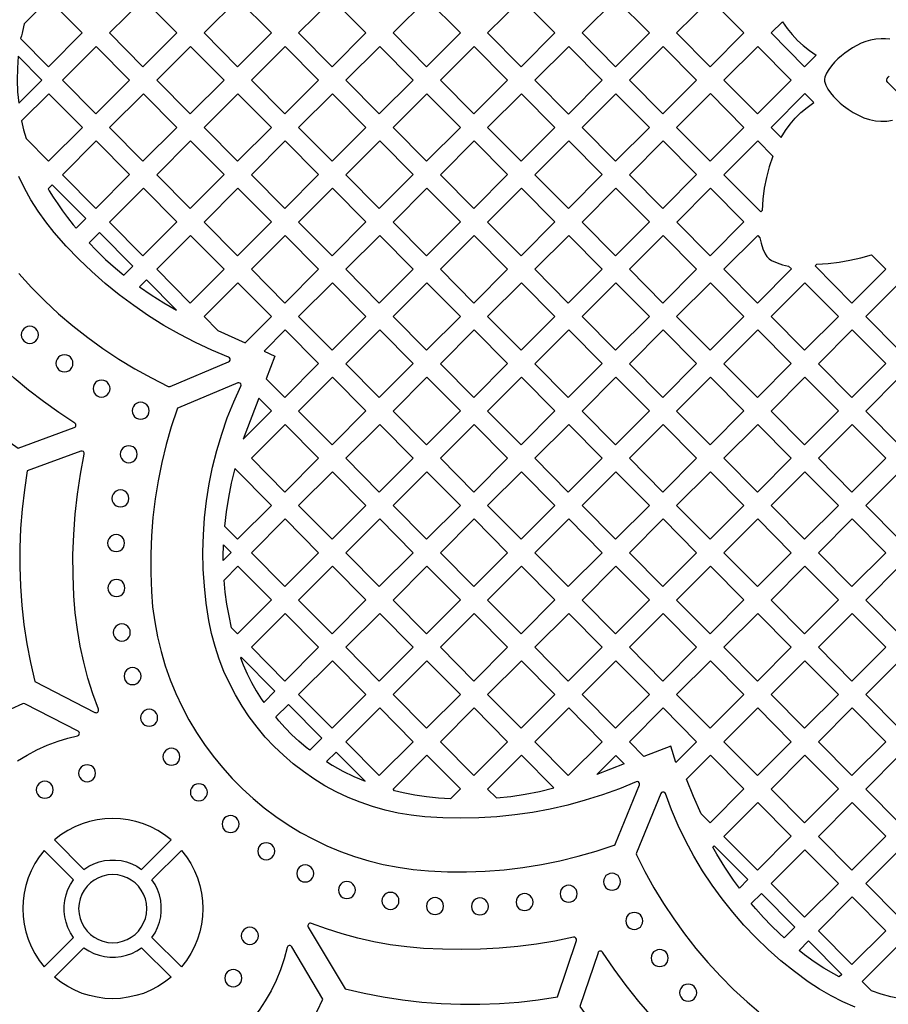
# Model space of a CAD drawing. Header units: millimetres. Extents: x -1176 to 822, y -1617 to -119.
# Tile 68 of 119: x -31 to 141, y -1379 to -1185. Entities that reach past the tile are written whole.
import ezdxf

# ---------------------------------------------------------------- set-up
doc = ezdxf.new("R2010")
doc.units = ezdxf.units.MM
doc.layers.add('pattern', color=5, linetype='Continuous', true_color=0x0000ff)

msp = doc.modelspace()

# ---------------------------------------------------------------- linework, layer by layer
at = {"layer": 'pattern'}
for points in [[(-30.74, -1187.34), (-30.87, -1187.9), (-31.02, -1188.45), (-25.51, -1194.01), (-18.82, -1187.31), (-25.43, -1180.64), (-30.32, -1185.52), (-30.48, -1186.14)], [(-0.11, -1187.31), (-6.73, -1180.64), (-13.42, -1187.33), (-6.81, -1194)], [(5.28, -1187.33), (11.89, -1194), (18.59, -1187.31), (11.97, -1180.64)], [(30.68, -1180.64), (23.98, -1187.33), (30.6, -1194), (37.29, -1187.31)], [(42.69, -1187.33), (49.3, -1194), (55.99, -1187.31), (49.38, -1180.64)], [(68.08, -1180.64), (74.7, -1187.31), (68, -1194.01), (61.39, -1187.33)], [(86.71, -1194), (93.4, -1187.31), (86.79, -1180.64), (80.09, -1187.33)], [(98.79, -1187.33), (105.41, -1194), (112.1, -1187.31), (105.49, -1180.64)], [(126.39, -1191.72), (124.11, -1194), (117.49, -1187.33), (119.72, -1185.1), (120.64, -1186.43), (121.62, -1187.66), (122.68, -1188.79), (123.82, -1189.84), (125.05, -1190.82)], [(-9.46, -1196.66), (-16.08, -1189.99), (-22.77, -1196.68), (-16.16, -1203.35)], [(2.62, -1189.99), (-4.07, -1196.68), (2.54, -1203.35), (9.24, -1196.66)], [(21.25, -1203.35), (27.94, -1196.66), (21.33, -1189.99), (14.63, -1196.68)], [(39.95, -1203.35), (46.64, -1196.66), (40.03, -1189.99), (33.34, -1196.68)], [(52.04, -1196.68), (58.65, -1203.35), (65.35, -1196.66), (58.73, -1189.99)], [(70.74, -1196.68), (77.44, -1189.99), (84.05, -1196.66), (77.36, -1203.36)], [(89.44, -1196.68), (96.06, -1203.35), (102.75, -1196.66), (96.14, -1189.99)], [(108.14, -1196.68), (114.84, -1189.98), (121.45, -1196.66), (114.76, -1203.35)], [(-31.38, -1201.23), (-26.81, -1196.66), (-31.5, -1191.93), (-31.67, -1194.32), (-31.71, -1196.67), (-31.61, -1198.99)], [(-18.81, -1206.01), (-25.43, -1199.34), (-30.83, -1204.74), (-30.44, -1206.47), (-29.96, -1208.22), (-25.51, -1212.7)], [(-6.73, -1199.34), (-13.42, -1206.03), (-6.81, -1212.7), (-0.11, -1206.01)], [(18.59, -1206.01), (11.97, -1199.34), (5.28, -1206.03), (11.89, -1212.7)], [(37.29, -1206.01), (30.68, -1199.34), (23.98, -1206.03), (30.6, -1212.7)], [(55.99, -1206.01), (49.38, -1199.34), (42.69, -1206.03), (49.3, -1212.7)], [(68.08, -1199.34), (61.39, -1206.03), (68, -1212.7), (74.7, -1206.01)], [(80.09, -1206.03), (86.79, -1199.34), (93.4, -1206.01), (86.71, -1212.7)], [(105.41, -1212.7), (98.79, -1206.03), (105.49, -1199.33), (112.1, -1206.01)], [(119.49, -1208.04), (120.33, -1206.63), (121.26, -1205.34), (122.27, -1204.16), (123.38, -1203.06), (124.61, -1202.05), (125.95, -1201.11), (124.19, -1199.33), (117.49, -1206.03)], [(-9.46, -1215.36), (-16.08, -1208.69), (-22.77, -1215.38), (-16.16, -1222.05)], [(9.24, -1215.36), (2.62, -1208.69), (-4.07, -1215.38), (2.54, -1222.05)], [(27.94, -1215.36), (21.33, -1208.69), (14.63, -1215.38), (21.25, -1222.05)], [(46.64, -1215.36), (40.03, -1208.69), (33.34, -1215.38), (39.95, -1222.05)], [(58.73, -1208.69), (52.04, -1215.38), (58.65, -1222.05), (65.35, -1215.36)], [(77.36, -1222.05), (84.05, -1215.36), (77.44, -1208.69), (70.74, -1215.38)], [(96.06, -1222.05), (89.44, -1215.38), (96.14, -1208.68), (102.75, -1215.36)], [(117.83, -1211.71), (117.12, -1213.81), (116.55, -1215.92), (116.13, -1218.06), (115.85, -1220.23), (115.72, -1222.45), (115.44, -1222.73), (108.14, -1215.38), (114.84, -1208.68)], [(-24.78, -1217.34), (-25.59, -1218.15), (-25.36, -1218.54), (-24.56, -1219.81), (-23.67, -1221.14), (-22.71, -1222.5), (-21.72, -1223.83), (-20.61, -1225.27), (-20.06, -1225.94), (-18.15, -1224.03)], [(-0.11, -1224.71), (-6.73, -1218.03), (-13.42, -1224.73), (-6.81, -1231.4)], [(11.89, -1231.4), (18.59, -1224.71), (11.97, -1218.03), (5.28, -1224.73)], [(37.29, -1224.71), (30.68, -1218.03), (23.98, -1224.73), (30.6, -1231.4)], [(49.38, -1218.03), (42.68, -1224.73), (49.3, -1231.4), (55.99, -1224.71)], [(68, -1231.4), (74.7, -1224.71), (68.08, -1218.03), (61.39, -1224.73)], [(93.4, -1224.71), (86.79, -1218.03), (80.09, -1224.73), (86.71, -1231.4)], [(98.8, -1224.73), (105.49, -1218.03), (112.11, -1224.71), (105.41, -1231.4)], [(-15.42, -1226.78), (-17.49, -1228.85), (-16.08, -1230.33), (-14.2, -1232.13), (-12.22, -1233.88), (-10.57, -1235.22), (-8.8, -1233.45)], [(2.62, -1227.38), (-4.07, -1234.07), (2.54, -1240.75), (9.24, -1234.06)], [(27.94, -1234.06), (21.33, -1227.38), (14.63, -1234.07), (21.25, -1240.75)], [(40.03, -1227.38), (33.33, -1234.07), (39.95, -1240.75), (46.64, -1234.06)], [(58.65, -1240.75), (65.35, -1234.06), (58.73, -1227.38), (52.04, -1234.07)], [(70.74, -1234.07), (77.35, -1240.75), (84.05, -1234.06), (77.44, -1227.38)], [(96.14, -1227.38), (89.44, -1234.07), (96.06, -1240.75), (102.75, -1234.06)], [(115.28, -1227.83), (115.52, -1228.94), (115.87, -1230.01), (116.33, -1231.05), (116.66, -1231.57), (117.07, -1231.98), (117.58, -1232.31), (118.66, -1232.8), (119.77, -1233.18), (120.93, -1233.44), (121.5, -1234.01), (114.76, -1240.75), (108.15, -1234.08), (114.84, -1227.38)], [(126.55, -1233.08), (128.76, -1232.93), (130.93, -1232.67), (133.09, -1232.3), (135.23, -1231.83), (137.37, -1231.24), (140.16, -1234.06), (133.47, -1240.75), (126.19, -1233.41)], [(-6.14, -1236.14), (-7.53, -1237.53), (-5.16, -1239.15), (-2.69, -1240.71), (-0.15, -1242.19)], [(13.4, -1248.6), (18.59, -1243.41), (11.97, -1236.73), (5.28, -1243.42), (8.02, -1246.18)], [(30.68, -1236.73), (23.98, -1243.42), (30.6, -1250.1), (37.29, -1243.41)], [(55.99, -1243.41), (49.38, -1236.73), (42.68, -1243.42), (49.3, -1250.1)], [(68.08, -1236.73), (61.39, -1243.42), (68, -1250.1), (74.7, -1243.41)], [(80.09, -1243.42), (86.71, -1250.1), (93.4, -1243.41), (86.78, -1236.73)], [(105.41, -1250.1), (112.1, -1243.41), (105.49, -1236.73), (98.79, -1243.42)], [(130.81, -1243.41), (124.11, -1250.1), (117.5, -1243.42), (124.19, -1236.73)], [(142.82, -1250.1), (149.51, -1243.4), (142.89, -1236.73), (136.2, -1243.42)], [(-30.89, -1247.05), (-30.82, -1247.49), (-30.65, -1247.9), (-30.39, -1248.24), (-30.05, -1248.5), (-29.65, -1248.67), (-29.2, -1248.73), (-28.75, -1248.67), (-28.35, -1248.5), (-28.01, -1248.24), (-27.74, -1247.9), (-27.57, -1247.49), (-27.51, -1247.05), (-27.57, -1246.6), (-27.74, -1246.2), (-28.01, -1245.85), (-28.35, -1245.59), (-28.75, -1245.42), (-29.2, -1245.36), (-29.65, -1245.42), (-30.05, -1245.59), (-30.39, -1245.85), (-30.65, -1246.2), (-30.82, -1246.6)], [(17.14, -1250.27), (19.3, -1251.24), (17.58, -1255.74), (21.25, -1259.45), (27.94, -1252.75), (21.33, -1246.08)], [(40.03, -1246.08), (33.33, -1252.77), (39.95, -1259.45), (46.64, -1252.75)], [(52.04, -1252.77), (58.65, -1259.45), (65.35, -1252.75), (58.73, -1246.08)], [(84.05, -1252.75), (77.43, -1246.08), (70.74, -1252.77), (77.35, -1259.45)], [(96.14, -1246.08), (89.44, -1252.77), (96.06, -1259.45), (102.75, -1252.75)], [(114.84, -1246.08), (108.15, -1252.77), (114.76, -1259.45), (121.45, -1252.75)], [(140.16, -1252.75), (133.46, -1259.45), (126.85, -1252.77), (133.54, -1246.08)], [(-24.03, -1252.69), (-23.97, -1253.13), (-23.8, -1253.54), (-23.54, -1253.88), (-23.2, -1254.14), (-22.79, -1254.31), (-22.34, -1254.37), (-21.9, -1254.31), (-21.5, -1254.14), (-21.16, -1253.88), (-20.89, -1253.54), (-20.72, -1253.13), (-20.66, -1252.69), (-20.72, -1252.24), (-20.89, -1251.84), (-21.16, -1251.49), (-21.5, -1251.23), (-21.9, -1251.06), (-22.34, -1251), (-22.79, -1251.06), (-23.2, -1251.23), (-23.54, -1251.49), (-23.8, -1251.84), (-23.97, -1252.24)], [(-16.69, -1257.69), (-16.63, -1258.13), (-16.46, -1258.54), (-16.2, -1258.88), (-15.86, -1259.14), (-15.45, -1259.31), (-15.01, -1259.37), (-14.56, -1259.31), (-14.16, -1259.14), (-13.81, -1258.88), (-13.55, -1258.54), (-13.38, -1258.13), (-13.32, -1257.69), (-13.38, -1257.24), (-13.55, -1256.84), (-13.81, -1256.49), (-14.16, -1256.23), (-14.56, -1256.06), (-15.01, -1256), (-15.45, -1256.06), (-15.86, -1256.23), (-16.2, -1256.49), (-16.46, -1256.84), (-16.63, -1257.24)], [(23.98, -1262.12), (30.6, -1268.79), (37.29, -1262.1), (30.68, -1255.43)], [(49.3, -1268.79), (55.99, -1262.1), (49.38, -1255.43), (42.68, -1262.12)], [(68, -1268.79), (74.7, -1262.1), (68.08, -1255.43), (61.39, -1262.12)], [(93.4, -1262.1), (86.78, -1255.43), (80.09, -1262.12), (86.71, -1268.79)], [(105.49, -1255.43), (98.79, -1262.12), (105.41, -1268.79), (112.1, -1262.1)], [(117.5, -1262.12), (124.11, -1268.79), (130.81, -1262.1), (124.19, -1255.43)], [(136.2, -1262.12), (142.9, -1255.43), (149.51, -1262.1), (142.82, -1268.79)], [(49.72, -1353.1), (53.46, -1353.27), (57.19, -1353.29), (60.92, -1353.16), (64.64, -1352.87), (68.34, -1352.43), (72.02, -1351.84), (75.67, -1351.1), (79.3, -1350.21), (82.88, -1349.17), (86.43, -1347.98), (86.61, -1347.88), (86.72, -1347.71), (91.43, -1336.09), (91.46, -1335.86), (91.39, -1335.65), (91.23, -1335.5), (91.02, -1335.43), (90.79, -1335.47), (87.47, -1336.83), (84.11, -1338.05), (80.71, -1339.13), (77.27, -1340.07), (73.79, -1340.87), (70.29, -1341.52), (66.77, -1342.03), (63.22, -1342.39), (59.67, -1342.61), (56.1, -1342.69), (52.52, -1342.62), (48.94, -1342.4), (46.29, -1342.1), (43.68, -1341.67), (41.12, -1341.09), (38.61, -1340.37), (36.16, -1339.53), (33.77, -1338.55), (31.44, -1337.46), (29.19, -1336.24), (27.01, -1334.9), (24.92, -1333.45), (22.9, -1331.89), (20.97, -1330.23), (19.14, -1328.47), (17.4, -1326.61), (15.76, -1324.66), (14.22, -1322.61), (12.8, -1320.48), (11.48, -1318.27), (10.29, -1315.99), (9.22, -1313.63), (8.27, -1311.2), (7.46, -1308.7), (6.78, -1306.14), (6.23, -1303.53), (5.71, -1300.15), (5.34, -1296.77), (5.12, -1293.38), (5.06, -1289.99), (5.14, -1286.61), (5.37, -1283.23), (5.76, -1279.87), (6.29, -1276.54), (6.96, -1273.22), (7.79, -1269.94), (8.76, -1266.69), (9.88, -1263.49), (11.14, -1260.33), (12.55, -1257.21), (12.6, -1256.98), (12.53, -1256.76), (12.38, -1256.6), (12.17, -1256.53), (11.93, -1256.56), (0.21, -1261.47), (0.04, -1261.58), (-0.06, -1261.75), (-1.21, -1265.24), (-2.22, -1268.77), (-3.09, -1272.33), (-3.82, -1275.91), (-4.4, -1279.52), (-4.84, -1283.16), (-5.14, -1286.81), (-5.29, -1290.47), (-5.29, -1294.13), (-5.15, -1297.8), (-4.9, -1300.85), (-4.49, -1303.84), (-3.93, -1306.79), (-3.23, -1309.69), (-2.39, -1312.52), (-1.42, -1315.29), (-0.31, -1318), (0.93, -1320.64), (2.29, -1323.21), (3.77, -1325.7), (5.37, -1328.1), (7.08, -1330.42), (8.9, -1332.66), (10.82, -1334.8), (12.85, -1336.84), (14.98, -1338.78), (17.19, -1340.62), (19.5, -1342.35), (21.9, -1343.97), (24.37, -1345.47), (26.93, -1346.85), (29.56, -1348.11), (32.26, -1349.23), (35.02, -1350.23), (37.85, -1351.09), (40.74, -1351.81), (43.68, -1352.39), (46.68, -1352.82)], [(16.1, -1259.59), (13.01, -1267.68), (18.59, -1262.1)], [(-8.95, -1262.06), (-8.89, -1262.51), (-8.72, -1262.91), (-8.46, -1263.25), (-8.12, -1263.51), (-7.71, -1263.68), (-7.27, -1263.74), (-6.82, -1263.68), (-6.42, -1263.51), (-6.08, -1263.25), (-5.81, -1262.91), (-5.64, -1262.51), (-5.58, -1262.06), (-5.64, -1261.61), (-5.81, -1261.21), (-6.08, -1260.87), (-6.42, -1260.6), (-6.82, -1260.43), (-7.27, -1260.37), (-7.71, -1260.43), (-8.12, -1260.6), (-8.46, -1260.87), (-8.72, -1261.21), (-8.89, -1261.61)], [(21.25, -1278.14), (14.63, -1271.47), (21.33, -1264.78), (27.94, -1271.45)], [(40.03, -1264.78), (33.33, -1271.47), (39.95, -1278.14), (46.64, -1271.45)], [(65.35, -1271.45), (58.73, -1264.78), (52.04, -1271.47), (58.65, -1278.14)], [(77.35, -1278.14), (84.05, -1271.45), (77.43, -1264.78), (70.74, -1271.47)], [(89.44, -1271.47), (96.06, -1278.14), (102.75, -1271.45), (96.14, -1264.78)], [(114.84, -1264.78), (108.15, -1271.47), (114.76, -1278.14), (121.45, -1271.45)], [(133.54, -1264.78), (126.85, -1271.47), (133.46, -1278.14), (140.16, -1271.45)], [(-11.32, -1270.68), (-11.26, -1271.13), (-11.09, -1271.53), (-10.83, -1271.87), (-10.49, -1272.13), (-10.08, -1272.3), (-9.63, -1272.36), (-9.19, -1272.3), (-8.78, -1272.13), (-8.44, -1271.87), (-8.18, -1271.53), (-8.01, -1271.13), (-7.95, -1270.68), (-8.01, -1270.23), (-8.18, -1269.83), (-8.44, -1269.49), (-8.78, -1269.22), (-9.19, -1269.05), (-9.63, -1268.99), (-10.08, -1269.05), (-10.49, -1269.22), (-10.83, -1269.49), (-11.09, -1269.83), (-11.26, -1270.23)], [(9.66, -1282.08), (9.34, -1284.92), (11.89, -1287.49), (18.59, -1280.8), (11.34, -1273.49), (10.66, -1276.37), (10.1, -1279.23)], [(37.29, -1280.8), (30.68, -1274.12), (23.98, -1280.82), (30.6, -1287.49)], [(49.38, -1274.12), (42.68, -1280.82), (49.3, -1287.49), (55.99, -1280.8)], [(74.7, -1280.8), (68.08, -1274.12), (61.39, -1280.82), (68, -1287.49)], [(86.78, -1274.12), (80.09, -1280.82), (86.71, -1287.49), (93.4, -1280.8)], [(105.49, -1274.12), (98.79, -1280.82), (105.41, -1287.49), (112.1, -1280.8)], [(124.11, -1287.49), (130.81, -1280.8), (124.19, -1274.12), (117.5, -1280.82)], [(142.89, -1274.12), (136.2, -1280.82), (142.82, -1287.49), (149.51, -1280.8)], [(-12.97, -1279.41), (-12.91, -1279.86), (-12.74, -1280.26), (-12.47, -1280.6), (-12.13, -1280.87), (-11.73, -1281.04), (-11.28, -1281.1), (-10.83, -1281.04), (-10.43, -1280.87), (-10.09, -1280.6), (-9.83, -1280.26), (-9.66, -1279.86), (-9.6, -1279.41), (-9.66, -1278.96), (-9.83, -1278.56), (-10.09, -1278.22), (-10.43, -1277.96), (-10.83, -1277.79), (-11.28, -1277.73), (-11.73, -1277.79), (-12.13, -1277.96), (-12.47, -1278.22), (-12.74, -1278.56), (-12.91, -1278.96)], [(21.33, -1283.47), (14.63, -1290.17), (21.25, -1296.84), (27.94, -1290.15)], [(33.33, -1290.17), (39.95, -1296.84), (46.64, -1290.15), (40.03, -1283.47)], [(58.73, -1283.47), (52.04, -1290.17), (58.65, -1296.84), (65.35, -1290.15)], [(77.43, -1283.47), (70.74, -1290.17), (77.35, -1296.84), (84.05, -1290.15)], [(96.14, -1283.47), (89.44, -1290.17), (96.06, -1296.84), (102.75, -1290.15)], [(121.45, -1290.15), (114.84, -1283.47), (108.14, -1290.17), (114.76, -1296.84)], [(140.16, -1290.15), (133.54, -1283.47), (126.85, -1290.17), (133.46, -1296.84)], [(-13.82, -1288.24), (-13.76, -1288.69), (-13.59, -1289.09), (-13.32, -1289.43), (-12.98, -1289.7), (-12.58, -1289.87), (-12.13, -1289.93), (-11.68, -1289.87), (-11.28, -1289.7), (-10.94, -1289.43), (-10.68, -1289.09), (-10.51, -1288.69), (-10.45, -1288.24), (-10.51, -1287.79), (-10.68, -1287.39), (-10.94, -1287.05), (-11.28, -1286.79), (-11.68, -1286.62), (-12.13, -1286.56), (-12.58, -1286.62), (-12.98, -1286.79), (-13.32, -1287.05), (-13.59, -1287.39), (-13.76, -1287.79)], [(9.06, -1290.93), (9.11, -1288.56), (10.64, -1290.11), (9.07, -1291.68)], [(10.73, -1305), (10.22, -1302.66), (9.8, -1300.31), (9.48, -1297.94), (9.24, -1295.55), (11.97, -1292.82), (18.59, -1299.5), (11.9, -1306.18)], [(30.6, -1306.19), (37.29, -1299.5), (30.68, -1292.82), (23.98, -1299.52)], [(49.38, -1292.82), (42.68, -1299.52), (49.3, -1306.19), (55.99, -1299.5)], [(74.7, -1299.5), (68.08, -1292.82), (61.39, -1299.52), (68, -1306.19)], [(86.78, -1292.82), (80.09, -1299.52), (86.71, -1306.19), (93.4, -1299.5)], [(112.1, -1299.5), (105.49, -1292.82), (98.79, -1299.52), (105.41, -1306.19)], [(130.81, -1299.5), (124.19, -1292.82), (117.5, -1299.52), (124.11, -1306.19)], [(142.81, -1306.19), (136.2, -1299.52), (142.9, -1292.82), (149.51, -1299.5)], [(-13.75, -1297.14), (-13.69, -1297.58), (-13.52, -1297.99), (-13.26, -1298.33), (-12.91, -1298.59), (-12.51, -1298.76), (-12.06, -1298.82), (-11.62, -1298.76), (-11.21, -1298.59), (-10.87, -1298.33), (-10.61, -1297.99), (-10.44, -1297.58), (-10.38, -1297.14), (-10.44, -1296.69), (-10.61, -1296.28), (-10.87, -1295.94), (-11.21, -1295.68), (-11.62, -1295.51), (-12.06, -1295.45), (-12.51, -1295.51), (-12.91, -1295.68), (-13.26, -1295.94), (-13.52, -1296.28), (-13.69, -1296.69)], [(21.33, -1302.17), (14.63, -1308.86), (21.25, -1315.54), (27.94, -1308.85)], [(33.33, -1308.86), (39.95, -1315.54), (46.64, -1308.84), (40.03, -1302.17)], [(52.04, -1308.86), (58.65, -1315.54), (65.34, -1308.84), (58.73, -1302.17)], [(77.35, -1315.54), (84.05, -1308.84), (77.43, -1302.17), (70.74, -1308.86)], [(96.14, -1302.17), (89.44, -1308.86), (96.06, -1315.54), (102.75, -1308.84)], [(114.84, -1302.17), (108.14, -1308.86), (114.76, -1315.54), (121.45, -1308.84)], [(126.85, -1308.86), (133.54, -1302.17), (140.16, -1308.84), (133.46, -1315.54)], [(-12.69, -1305.93), (-12.63, -1306.38), (-12.46, -1306.79), (-12.2, -1307.13), (-11.85, -1307.39), (-11.45, -1307.56), (-11, -1307.62), (-10.56, -1307.56), (-10.15, -1307.39), (-9.81, -1307.13), (-9.55, -1306.79), (-9.38, -1306.38), (-9.32, -1305.93), (-9.38, -1305.49), (-9.55, -1305.08), (-9.81, -1304.74), (-10.15, -1304.48), (-10.56, -1304.31), (-11, -1304.25), (-11.45, -1304.31), (-11.85, -1304.48), (-12.2, -1304.74), (-12.46, -1305.08), (-12.63, -1305.49)], [(16.56, -1319.06), (17.08, -1319.78), (19.3, -1317.55), (12.62, -1310.81), (12.48, -1310.94), (13, -1312.32), (13.78, -1314.1), (14.64, -1315.83), (15.57, -1317.49)], [(30.6, -1324.89), (37.29, -1318.19), (30.68, -1311.52), (23.98, -1318.21)], [(49.38, -1311.52), (42.68, -1318.21), (49.3, -1324.89), (55.99, -1318.19)], [(68, -1324.89), (61.39, -1318.21), (68.08, -1311.52), (74.7, -1318.19)], [(86.79, -1311.52), (80.09, -1318.21), (86.71, -1324.89), (93.4, -1318.19)], [(112.1, -1318.19), (105.49, -1311.52), (98.79, -1318.21), (105.41, -1324.89)], [(124.11, -1324.89), (117.5, -1318.21), (124.19, -1311.52), (130.81, -1318.19)], [(142.9, -1311.52), (149.51, -1318.19), (142.81, -1324.89), (136.2, -1318.21)], [(-10.55, -1314.57), (-10.49, -1315.02), (-10.32, -1315.42), (-10.06, -1315.76), (-9.72, -1316.02), (-9.32, -1316.19), (-8.87, -1316.25), (-8.42, -1316.19), (-8.02, -1316.02), (-7.68, -1315.76), (-7.41, -1315.42), (-7.24, -1315.02), (-7.18, -1314.57), (-7.24, -1314.12), (-7.41, -1313.72), (-7.68, -1313.38), (-8.02, -1313.11), (-8.42, -1312.95), (-8.87, -1312.89), (-9.32, -1312.95), (-9.72, -1313.11), (-10.06, -1313.38), (-10.32, -1313.72), (-10.49, -1314.12)], [(20.1, -1323.39), (19.49, -1322.63), (21.97, -1320.15), (28.57, -1326.81), (26.18, -1329.19), (25.5, -1328.67), (24.04, -1327.45), (22.66, -1326.16), (21.35, -1324.81)], [(-7.28, -1322.81), (-7.22, -1323.26), (-7.05, -1323.66), (-6.78, -1324), (-6.44, -1324.26), (-6.04, -1324.43), (-5.59, -1324.49), (-5.14, -1324.43), (-4.74, -1324.26), (-4.4, -1324), (-4.14, -1323.66), (-3.97, -1323.26), (-3.91, -1322.81), (-3.97, -1322.36), (-4.14, -1321.96), (-4.4, -1321.62), (-4.74, -1321.35), (-5.14, -1321.18), (-5.59, -1321.12), (-6.04, -1321.18), (-6.44, -1321.35), (-6.78, -1321.62), (-7.05, -1321.96), (-7.22, -1322.36)], [(39.95, -1334.23), (46.64, -1327.54), (40.03, -1320.87), (33.33, -1327.56)], [(58.73, -1320.87), (65.35, -1327.54), (58.65, -1334.24), (52.04, -1327.56)], [(84.05, -1327.54), (77.43, -1320.87), (70.74, -1327.56), (77.35, -1334.24)], [(96.14, -1320.87), (102.75, -1327.54), (98.61, -1331.68), (97.61, -1328.41), (92.3, -1330.44), (89.44, -1327.56)], [(108.15, -1327.56), (114.84, -1320.87), (121.45, -1327.54), (114.76, -1334.24)], [(126.85, -1327.56), (133.54, -1320.87), (140.16, -1327.54), (133.46, -1334.24)], [(-2.87, -1330.51), (-2.81, -1330.96), (-2.64, -1331.36), (-2.38, -1331.7), (-2.04, -1331.97), (-1.64, -1332.14), (-1.19, -1332.2), (-0.74, -1332.14), (-0.34, -1331.97), (0, -1331.7), (0.27, -1331.36), (0.44, -1330.96), (0.5, -1330.51), (0.44, -1330.06), (0.27, -1329.66), (0, -1329.32), (-0.34, -1329.05), (-0.74, -1328.88), (-1.19, -1328.82), (-1.64, -1328.88), (-2.04, -1329.05), (-2.38, -1329.32), (-2.64, -1329.66), (-2.81, -1330.06)], [(29.5, -1331.48), (30.63, -1332.18), (32.72, -1333.34), (34.89, -1334.4), (37.13, -1335.36), (31.4, -1329.58)], [(46.97, -1338.11), (44.7, -1337.65), (42.99, -1337.24), (42.68, -1336.92), (49.38, -1330.22), (56, -1336.89), (54.06, -1338.82), (51.65, -1338.7), (49.28, -1338.45)], [(68.79, -1337.93), (71.64, -1337.37), (74.5, -1336.69), (68.08, -1330.22), (61.39, -1336.91), (63.13, -1338.67), (65.96, -1338.36)], [(86.74, -1330.26), (88.4, -1331.94), (82.99, -1334.01)], [(102.14, -1338.41), (100.77, -1334.93), (105.49, -1330.22), (112.1, -1336.89), (105.41, -1343.58), (103.64, -1341.8)], [(117.5, -1336.91), (124.19, -1330.22), (130.81, -1336.89), (124.11, -1343.58)], [(142.89, -1330.22), (136.2, -1336.91), (142.81, -1343.58), (149.51, -1336.89)], [(-19.56, -1333.78), (-19.5, -1334.23), (-19.33, -1334.63), (-19.07, -1334.97), (-18.73, -1335.24), (-18.33, -1335.41), (-17.88, -1335.47), (-17.43, -1335.41), (-17.03, -1335.24), (-16.69, -1334.97), (-16.42, -1334.63), (-16.25, -1334.23), (-16.19, -1333.78), (-16.25, -1333.34), (-16.42, -1332.93), (-16.69, -1332.59), (-17.03, -1332.33), (-17.43, -1332.16), (-17.88, -1332.1), (-18.33, -1332.16), (-18.73, -1332.33), (-19.07, -1332.59), (-19.33, -1332.93), (-19.5, -1333.34)], [(-27.93, -1337.04), (-27.87, -1337.49), (-27.7, -1337.89), (-27.44, -1338.23), (-27.1, -1338.49), (-26.7, -1338.66), (-26.25, -1338.72), (-25.8, -1338.66), (-25.4, -1338.49), (-25.06, -1338.23), (-24.79, -1337.89), (-24.62, -1337.49), (-24.56, -1337.04), (-24.62, -1336.59), (-24.79, -1336.19), (-25.06, -1335.85), (-25.4, -1335.58), (-25.8, -1335.41), (-26.25, -1335.35), (-26.7, -1335.41), (-27.1, -1335.58), (-27.44, -1335.85), (-27.7, -1336.19), (-27.87, -1336.59)], [(2.56, -1337.55), (2.62, -1338), (2.79, -1338.4), (3.06, -1338.74), (3.4, -1339.01), (3.8, -1339.18), (4.25, -1339.24), (4.7, -1339.18), (5.1, -1339.01), (5.44, -1338.74), (5.7, -1338.4), (5.87, -1338), (5.93, -1337.55), (5.87, -1337.1), (5.7, -1336.7), (5.44, -1336.36), (5.1, -1336.09), (4.7, -1335.92), (4.25, -1335.86), (3.8, -1335.92), (3.4, -1336.09), (3.06, -1336.36), (2.79, -1336.7), (2.62, -1337.1)], [(114.76, -1352.93), (121.45, -1346.24), (114.84, -1339.57), (108.14, -1346.26)], [(133.54, -1339.57), (126.85, -1346.26), (133.46, -1352.93), (140.16, -1346.24)], [(-24.33, -1346.98), (-18.5, -1352.81), (-17.55, -1352.19), (-16.55, -1351.69), (-15.5, -1351.32), (-14.43, -1351.07), (-13.34, -1350.95), (-12.25, -1350.95), (-11.16, -1351.07), (-10.09, -1351.32), (-9.04, -1351.69), (-8.04, -1352.19), (-7.08, -1352.81), (-1.26, -1346.98), (-2.54, -1345.99), (-3.89, -1345.13), (-5.29, -1344.4), (-6.74, -1343.81), (-8.22, -1343.34), (-9.73, -1343.01), (-11.26, -1342.81), (-12.79, -1342.75), (-14.33, -1342.81), (-15.86, -1343.01), (-17.37, -1343.34), (-18.85, -1343.81), (-20.3, -1344.4), (-21.7, -1345.13), (-23.05, -1345.99)], [(8.84, -1343.83), (8.9, -1344.27), (9.07, -1344.68), (9.33, -1345.02), (9.67, -1345.28), (10.08, -1345.45), (10.53, -1345.51), (10.97, -1345.45), (11.38, -1345.28), (11.72, -1345.02), (11.98, -1344.68), (12.15, -1344.27), (12.21, -1343.83), (12.15, -1343.38), (11.98, -1342.98), (11.72, -1342.63), (11.38, -1342.37), (10.97, -1342.2), (10.53, -1342.14), (10.08, -1342.2), (9.67, -1342.37), (9.33, -1342.63), (9.07, -1342.98), (8.9, -1343.38)], [(15.89, -1349.21), (15.95, -1349.66), (16.12, -1350.06), (16.38, -1350.4), (16.73, -1350.66), (17.13, -1350.83), (17.58, -1350.89), (18.02, -1350.83), (18.43, -1350.66), (18.77, -1350.4), (19.03, -1350.06), (19.2, -1349.66), (19.26, -1349.21), (19.2, -1348.76), (19.03, -1348.36), (18.77, -1348.02), (18.43, -1347.76), (18.02, -1347.59), (17.58, -1347.53), (17.13, -1347.59), (16.73, -1347.76), (16.38, -1348.02), (16.12, -1348.36), (15.95, -1348.76)], [(-20.55, -1354.85), (-26.37, -1349.03), (-27.37, -1350.31), (-28.23, -1351.65), (-28.96, -1353.06), (-29.55, -1354.5), (-30.02, -1355.98), (-30.35, -1357.5), (-30.55, -1359.02), (-30.61, -1360.56), (-30.55, -1362.1), (-30.35, -1363.63), (-30.02, -1365.14), (-29.55, -1366.62), (-28.96, -1368.07), (-28.23, -1369.47), (-27.37, -1370.82), (-26.37, -1372.1), (-20.55, -1366.27), (-21.17, -1365.32), (-21.66, -1364.31), (-22.04, -1363.27), (-22.28, -1362.2), (-22.41, -1361.11), (-22.41, -1360.02), (-22.28, -1358.93), (-22.04, -1357.86), (-21.66, -1356.81), (-21.17, -1355.81)], [(-5.04, -1366.27), (-4.42, -1365.32), (-3.92, -1364.31), (-3.55, -1363.27), (-3.3, -1362.2), (-3.18, -1361.11), (-3.18, -1360.01), (-3.3, -1358.93), (-3.55, -1357.85), (-3.92, -1356.81), (-4.42, -1355.81), (-5.04, -1354.85), (0.78, -1349.03), (1.78, -1350.31), (2.64, -1351.65), (3.37, -1353.06), (3.96, -1354.5), (4.43, -1355.98), (4.76, -1357.5), (4.96, -1359.02), (5.02, -1360.56), (4.96, -1362.1), (4.76, -1363.63), (4.43, -1365.14), (3.96, -1366.62), (3.37, -1368.07), (2.64, -1369.47), (1.78, -1370.82), (0.78, -1372.1)], [(106.75, -1349.8), (105.97, -1348.42), (106.25, -1348.14), (112.88, -1354.83), (111.2, -1356.52), (110.01, -1354.9), (108.34, -1352.39)], [(124.19, -1348.91), (117.5, -1355.61), (124.11, -1362.28), (130.81, -1355.59)], [(142.81, -1362.28), (149.51, -1355.59), (142.89, -1348.91), (136.2, -1355.61)], [(23.61, -1353.61), (23.67, -1354.05), (23.84, -1354.46), (24.1, -1354.8), (24.44, -1355.06), (24.84, -1355.23), (25.29, -1355.29), (25.74, -1355.23), (26.14, -1355.06), (26.48, -1354.8), (26.75, -1354.46), (26.92, -1354.05), (26.98, -1353.61), (26.92, -1353.16), (26.75, -1352.76), (26.48, -1352.41), (26.14, -1352.15), (25.74, -1351.98), (25.29, -1351.92), (24.84, -1351.98), (24.44, -1352.15), (24.1, -1352.41), (23.84, -1352.76), (23.67, -1353.16)], [(84.31, -1355.24), (84.37, -1355.68), (84.55, -1356.09), (84.81, -1356.43), (85.15, -1356.69), (85.55, -1356.86), (86, -1356.92), (86.45, -1356.86), (86.85, -1356.69), (87.19, -1356.43), (87.45, -1356.09), (87.62, -1355.68), (87.68, -1355.24), (87.62, -1354.79), (87.45, -1354.39), (87.19, -1354.04), (86.85, -1353.78), (86.45, -1353.61), (86, -1353.55), (85.55, -1353.61), (85.15, -1353.78), (84.81, -1354.04), (84.55, -1354.39), (84.37, -1354.79)], [(-19.54, -1360.56), (-19.46, -1361.56), (-19.25, -1362.51), (-18.91, -1363.4), (-18.45, -1364.23), (-17.88, -1364.99), (-17.22, -1365.65), (-16.47, -1366.22), (-15.64, -1366.68), (-14.74, -1367.02), (-13.79, -1367.23), (-12.79, -1367.3), (-11.8, -1367.23), (-10.85, -1367.02), (-9.95, -1366.68), (-9.12, -1366.22), (-8.37, -1365.65), (-7.71, -1364.99), (-7.14, -1364.23), (-6.68, -1363.4), (-6.34, -1362.51), (-6.13, -1361.56), (-6.05, -1360.56), (-6.13, -1359.57), (-6.34, -1358.61), (-6.68, -1357.72), (-7.14, -1356.89), (-7.71, -1356.14), (-8.37, -1355.47), (-9.12, -1354.91), (-9.95, -1354.45), (-10.85, -1354.11), (-11.8, -1353.89), (-12.79, -1353.82), (-13.79, -1353.89), (-14.74, -1354.11), (-15.64, -1354.45), (-16.47, -1354.91), (-17.22, -1355.47), (-17.88, -1356.14), (-18.45, -1356.89), (-18.91, -1357.72), (-19.25, -1358.61), (-19.46, -1359.57)], [(31.85, -1356.88), (31.92, -1357.33), (32.09, -1357.73), (32.35, -1358.07), (32.69, -1358.33), (33.09, -1358.5), (33.54, -1358.56), (33.99, -1358.5), (34.39, -1358.33), (34.73, -1358.07), (34.99, -1357.73), (35.16, -1357.33), (35.22, -1356.88), (35.16, -1356.43), (34.99, -1356.03), (34.73, -1355.69), (34.39, -1355.42), (33.99, -1355.25), (33.54, -1355.19), (33.09, -1355.25), (32.69, -1355.42), (32.35, -1355.69), (32.09, -1356.03), (31.92, -1356.43)], [(40.48, -1359.03), (40.54, -1359.48), (40.71, -1359.88), (40.97, -1360.22), (41.32, -1360.48), (41.72, -1360.65), (42.17, -1360.71), (42.61, -1360.65), (43.02, -1360.48), (43.36, -1360.22), (43.62, -1359.88), (43.79, -1359.48), (43.85, -1359.03), (43.79, -1358.58), (43.62, -1358.18), (43.36, -1357.84), (43.02, -1357.57), (42.61, -1357.4), (42.17, -1357.34), (41.72, -1357.4), (41.32, -1357.57), (40.97, -1357.84), (40.71, -1358.18), (40.54, -1358.58)], [(67.02, -1359.27), (67.08, -1359.72), (67.25, -1360.12), (67.52, -1360.46), (67.86, -1360.72), (68.26, -1360.89), (68.71, -1360.95), (69.16, -1360.89), (69.56, -1360.72), (69.9, -1360.46), (70.16, -1360.12), (70.33, -1359.72), (70.39, -1359.27), (70.33, -1358.82), (70.16, -1358.42), (69.9, -1358.08), (69.56, -1357.81), (69.16, -1357.64), (68.71, -1357.58), (68.26, -1357.64), (67.86, -1357.81), (67.52, -1358.08), (67.25, -1358.42), (67.08, -1358.82)], [(75.74, -1357.61), (75.8, -1358.06), (75.97, -1358.46), (76.23, -1358.8), (76.57, -1359.07), (76.98, -1359.24), (77.43, -1359.3), (77.87, -1359.24), (78.27, -1359.07), (78.61, -1358.8), (78.88, -1358.46), (79.05, -1358.06), (79.11, -1357.61), (79.05, -1357.16), (78.88, -1356.76), (78.61, -1356.42), (78.27, -1356.16), (77.87, -1355.99), (77.43, -1355.93), (76.98, -1355.99), (76.57, -1356.16), (76.23, -1356.42), (75.97, -1356.76), (75.8, -1357.16)], [(113.56, -1359.55), (115.57, -1357.54), (122.19, -1364.22), (120.09, -1366.32), (119.15, -1365.49), (117.53, -1363.95), (115.96, -1362.31), (114.43, -1360.6)], [(49.29, -1360.06), (49.35, -1360.51), (49.52, -1360.91), (49.79, -1361.25), (50.13, -1361.52), (50.53, -1361.69), (50.98, -1361.75), (51.43, -1361.69), (51.83, -1361.52), (52.17, -1361.25), (52.43, -1360.91), (52.6, -1360.51), (52.66, -1360.06), (52.6, -1359.61), (52.43, -1359.21), (52.17, -1358.87), (51.83, -1358.61), (51.43, -1358.44), (50.98, -1358.38), (50.53, -1358.44), (50.13, -1358.61), (49.79, -1358.87), (49.52, -1359.21), (49.35, -1359.61)], [(58.18, -1360.12), (58.24, -1360.57), (58.41, -1360.97), (58.67, -1361.31), (59.01, -1361.57), (59.42, -1361.74), (59.87, -1361.8), (60.31, -1361.74), (60.72, -1361.57), (61.06, -1361.31), (61.32, -1360.97), (61.49, -1360.57), (61.55, -1360.12), (61.49, -1359.67), (61.32, -1359.27), (61.06, -1358.93), (60.72, -1358.66), (60.31, -1358.49), (59.87, -1358.43), (59.42, -1358.49), (59.01, -1358.66), (58.67, -1358.93), (58.41, -1359.27), (58.24, -1359.67)], [(133.46, -1371.63), (140.16, -1364.94), (133.54, -1358.26), (126.85, -1364.96)], [(88.73, -1363), (88.79, -1363.45), (88.96, -1363.85), (89.22, -1364.2), (89.56, -1364.46), (89.97, -1364.63), (90.42, -1364.69), (90.86, -1364.63), (91.27, -1364.46), (91.61, -1364.2), (91.87, -1363.85), (92.04, -1363.45), (92.1, -1363), (92.04, -1362.56), (91.87, -1362.15), (91.61, -1361.81), (91.27, -1361.55), (90.86, -1361.38), (90.42, -1361.32), (89.97, -1361.38), (89.56, -1361.55), (89.22, -1361.81), (88.96, -1362.15), (88.79, -1362.56)], [(12.62, -1365.95), (12.68, -1366.41), (12.85, -1366.81), (13.12, -1367.15), (13.46, -1367.42), (13.87, -1367.59), (14.32, -1367.65), (14.77, -1367.59), (15.18, -1367.42), (15.52, -1367.15), (15.79, -1366.81), (15.96, -1366.41), (16.02, -1365.95), (15.96, -1365.5), (15.79, -1365.1), (15.52, -1364.75), (15.18, -1364.49), (14.77, -1364.32), (14.32, -1364.25), (13.87, -1364.32), (13.46, -1364.49), (13.12, -1364.75), (12.85, -1365.1), (12.68, -1365.5)], [(124.09, -1369.69), (123.02, -1368.85), (124.91, -1366.96), (131.46, -1373.58), (130.98, -1374.05), (129.91, -1373.48), (127.94, -1372.32), (126, -1371.06)], [(-7.08, -1368.32), (-1.26, -1374.14), (-2.54, -1375.13), (-3.89, -1375.99), (-5.29, -1376.72), (-6.74, -1377.32), (-8.22, -1377.78), (-9.73, -1378.11), (-11.26, -1378.31), (-12.79, -1378.38), (-14.33, -1378.31), (-15.86, -1378.11), (-17.37, -1377.78), (-18.85, -1377.32), (-20.3, -1376.72), (-21.7, -1375.99), (-23.05, -1375.13), (-24.33, -1374.14), (-18.51, -1368.32), (-17.55, -1368.94), (-16.55, -1369.43), (-15.5, -1369.8), (-14.43, -1370.05), (-13.34, -1370.18), (-12.25, -1370.18), (-11.16, -1370.05), (-10.09, -1369.8), (-9.04, -1369.43), (-8.04, -1368.94)], [(93.75, -1370.33), (93.81, -1370.78), (93.98, -1371.19), (94.24, -1371.53), (94.59, -1371.79), (94.99, -1371.96), (95.44, -1372.02), (95.89, -1371.96), (96.29, -1371.79), (96.63, -1371.53), (96.89, -1371.19), (97.06, -1370.78), (97.12, -1370.33), (97.06, -1369.89), (96.89, -1369.48), (96.63, -1369.14), (96.29, -1368.88), (95.89, -1368.71), (95.44, -1368.65), (94.99, -1368.71), (94.59, -1368.88), (94.24, -1369.14), (93.98, -1369.48), (93.81, -1369.89)], [(145.01, -1378.78), (143.08, -1378.43), (141.16, -1377.99), (139.25, -1377.46), (137.37, -1376.85), (135.52, -1374.99), (142.89, -1367.61), (149.51, -1374.29)], [(9.37, -1374.33), (9.43, -1374.78), (9.6, -1375.19), (9.86, -1375.53), (10.21, -1375.8), (10.61, -1375.97), (11.06, -1376.03), (11.52, -1375.97), (11.92, -1375.8), (12.27, -1375.53), (12.53, -1375.19), (12.7, -1374.78), (12.76, -1374.33), (12.7, -1373.88), (12.53, -1373.47), (12.27, -1373.13), (11.92, -1372.86), (11.52, -1372.69), (11.06, -1372.63), (10.61, -1372.69), (10.21, -1372.86), (9.86, -1373.13), (9.6, -1373.47), (9.43, -1373.88)], [(99.39, -1377.19), (99.45, -1377.63), (99.62, -1378.04), (99.88, -1378.38), (100.23, -1378.64), (100.63, -1378.81), (101.08, -1378.87), (101.52, -1378.81), (101.93, -1378.64), (102.27, -1378.38), (102.53, -1378.04), (102.7, -1377.63), (102.76, -1377.19), (102.7, -1376.74), (102.53, -1376.34), (102.27, -1375.99), (101.93, -1375.73), (101.52, -1375.56), (101.08, -1375.5), (100.63, -1375.56), (100.23, -1375.73), (99.88, -1375.99), (99.62, -1376.34), (99.45, -1376.74)]]:
    msp.add_lwpolyline(points, close=True, dxfattribs=at)
for points in [[(140.99, -1188.55), (140.12, -1188.48), (139.24, -1188.48), (138.18, -1188.56), (137.18, -1188.74), (136.24, -1189.01), (135.33, -1189.36), (134.44, -1189.79), (133.57, -1190.29), (132.71, -1190.86), (132.07, -1191.32), (131.39, -1191.86), (130.71, -1192.45), (130.05, -1193.1), (129.43, -1193.8), (128.89, -1194.53), (128.45, -1195.3), (128.14, -1196.08), (128.06, -1196.49), (128.08, -1196.88), (128.16, -1197.26), (128.3, -1197.65), (128.7, -1198.44), (129.21, -1199.2), (129.81, -1199.91), (130.46, -1200.58), (131.13, -1201.19), (131.79, -1201.74), (132.72, -1202.42), (133.71, -1203.05), (134.75, -1203.61), (135.84, -1204.09), (136.96, -1204.45), (138.11, -1204.69), (139.23, -1204.79), (140.36, -1204.77), (141.48, -1204.61)], [(143.11, -1199.62), (140.6, -1197.15), (140.41, -1196.89), (140.37, -1196.63), (140.46, -1196.33), (140.62, -1196.08), (140.83, -1195.88)], [(-31.39, -1234.91), (-28.87, -1237.67), (-26.24, -1240.33), (-23.5, -1242.87), (-20.67, -1245.29), (-17.75, -1247.6), (-14.73, -1249.78), (-11.62, -1251.84), (-8.43, -1253.77), (-5.15, -1255.58), (-1.8, -1257.25), (-1.61, -1257.3), (-1.41, -1257.25), (10.13, -1252.38), (10.32, -1252.23), (10.41, -1252.04), (10.41, -1251.82), (10.31, -1251.62), (10.12, -1251.48), (6.81, -1250.1), (3.57, -1248.59), (0.4, -1246.94), (-2.69, -1245.18), (-5.71, -1243.28), (-8.65, -1241.27), (-11.5, -1239.14), (-14.27, -1236.89), (-16.94, -1234.53), (-19.51, -1232.05), (-21.99, -1229.48), (-24.37, -1226.79), (-26.04, -1224.71), (-27.57, -1222.55), (-28.98, -1220.33), (-30.24, -1218.05), (-31.38, -1215.72)], [(-56.33, -1225.29), (-60.37, -1238.25), (-58.34, -1241.59), (-56.19, -1244.85), (-53.91, -1248.01), (-51.5, -1251.07), (-48.98, -1254.03), (-46.33, -1256.89), (-43.58, -1259.64), (-40.72, -1262.28), (-37.75, -1264.8), (-34.67, -1267.21), (-31.5, -1269.49), (-20.41, -1265.41)], [(-20.31, -1264.51), (-23.45, -1262.43), (-26.49, -1260.26), (-29.44, -1257.98), (-32.3, -1255.61), (-35.07, -1253.13), (-37.77, -1250.55), (-40.39, -1247.84), (-42.94, -1245.03), (-44.87, -1242.73), (-46.7, -1240.38), (-48.42, -1237.97), (-50.02, -1235.51), (-51.53, -1233.01), (-52.92, -1230.46), (-54.21, -1227.87), (-55.39, -1225.24)], [(-19.1, -1270.06), (-29.7, -1273.96), (-30.29, -1277.74), (-30.73, -1281.54), (-31.03, -1285.35), (-31.18, -1289.16), (-31.2, -1292.97), (-31.06, -1296.78), (-30.78, -1300.58), (-30.36, -1304.37), (-29.8, -1308.15), (-29.09, -1311.9), (-28.24, -1315.64), (-16.33, -1321.75)], [(-15.63, -1321.12), (-16.73, -1318.08), (-17.7, -1314.98), (-18.54, -1311.83), (-19.23, -1308.62), (-19.79, -1305.35), (-20.21, -1302.05), (-20.48, -1298.7), (-20.65, -1294.61), (-20.66, -1290.56), (-20.52, -1286.55), (-20.23, -1282.55), (-19.79, -1278.57), (-19.19, -1274.6), (-18.44, -1270.63)], [(-31.62, -1331.35), (-29.75, -1330.2), (-27.79, -1329.16), (-25.74, -1328.23), (-23.6, -1327.42), (-21.68, -1326.83), (-19.76, -1326.36), (-19.53, -1326.25), (-19.41, -1326.06), (-19.38, -1325.84), (-19.45, -1325.62), (-19.64, -1325.46), (-30.22, -1320.03), (-30.43, -1319.97), (-30.63, -1320.02), (-32.98, -1321.11)], [(134.09, -1380.05), (131.71, -1379), (129.36, -1377.81), (127.07, -1376.49), (124.84, -1375.02), (122.09, -1373), (119.43, -1370.87), (116.88, -1368.63), (114.44, -1366.28), (112.1, -1363.83), (109.88, -1361.28), (107.78, -1358.63), (105.79, -1355.9), (103.93, -1353.08), (102.19, -1350.17), (100.58, -1347.19), (99.11, -1344.13), (97.76, -1341), (96.56, -1337.8), (96.43, -1337.6), (96.23, -1337.5), (96.01, -1337.49), (95.8, -1337.59), (95.66, -1337.78), (90.84, -1349.54), (90.8, -1349.74), (90.85, -1349.93), (92.5, -1353.21), (94.28, -1356.42), (96.18, -1359.55), (98.21, -1362.6), (100.35, -1365.57), (102.61, -1368.45), (104.98, -1371.24), (107.46, -1373.93), (110.05, -1376.53), (112.74, -1379.02), (115.08, -1380.99)], [(78.39, -1366.23), (74.71, -1366.97), (71.03, -1367.57), (67.35, -1368.05), (63.67, -1368.39), (59.96, -1368.59), (56.24, -1368.67), (52.49, -1368.61), (48.7, -1368.43), (45.39, -1368.13), (42.11, -1367.7), (38.89, -1367.12), (35.71, -1366.41), (32.59, -1365.56), (29.52, -1364.58), (26.52, -1363.48)], [(25.9, -1364.2), (33.18, -1376.42), (36.94, -1377.3), (40.72, -1378.03), (44.53, -1378.61), (48.35, -1379.05), (52.18, -1379.34), (56.02, -1379.49), (59.87, -1379.49), (63.71, -1379.34), (67.55, -1379.05), (71.38, -1378.61), (75.19, -1378.02), (78.97, -1366.87)], [(-6.4, -1395.69), (5.06, -1401.94), (7.48, -1400.85), (9.82, -1399.62), (12.08, -1398.25), (14.24, -1396.77), (16.31, -1395.15), (18.28, -1393.43), (20.14, -1391.59), (21.89, -1389.64), (23.52, -1387.59), (25.03, -1385.45), (26.42, -1383.21), (27.68, -1380.88), (28.8, -1378.47), (22.64, -1368.13)], [(21.72, -1368.27), (21.13, -1370.51), (20.4, -1372.68), (19.53, -1374.79), (18.53, -1376.83), (17.4, -1378.78), (16.16, -1380.66), (14.8, -1382.44), (13.33, -1384.13), (11.75, -1385.72), (10.08, -1387.21), (8.31, -1388.59), (6.45, -1389.86), (4.52, -1391), (2.5, -1392.02), (0.41, -1392.91), (-1.75, -1393.67), (-3.97, -1394.29), (-6.24, -1394.76)], [(83.23, -1369.3), (79.62, -1379.95), (81.92, -1383.09), (84.33, -1386.14), (86.85, -1389.08), (89.49, -1391.92), (92.23, -1394.66), (95.07, -1397.29), (98.01, -1399.81), (101.05, -1402.21), (104.18, -1404.5), (107.4, -1406.67), (110.7, -1408.71), (123.71, -1404.68)], [(123.75, -1403.74), (120.93, -1402.52), (118.15, -1401.18), (115.42, -1399.71), (112.73, -1398.12), (110.1, -1396.41), (107.53, -1394.57), (105.02, -1392.62), (102.58, -1390.54), (99.57, -1387.76), (96.68, -1384.9), (93.93, -1381.95), (91.31, -1378.92), (88.8, -1375.78), (86.41, -1372.54), (84.12, -1369.19)]]:
    msp.add_lwpolyline(points, dxfattribs=at)
for centre, start, end in [((-20.58, -1264.94, 690.51), 290.2207, 57.432), ((-18.93, -1270.53, 690.51), 348.2172, 110.2307), ((-16.1, -1321.3, 690.51), 242.8454, 21.1212), ((26.33, -1363.95, 690.51), 68.5947, 210.7735), ((78.5, -1366.71, 690.51), 341.2855, 102.3825), ((22.21, -1368.38, 690.51), 30.7804, 167.1324), ((83.7, -1369.46, 690.51), 33.2104, 161.3069)]:
    msp.add_arc(centre, 0.5, start, end, dxfattribs=at)

doc.saveas('drawing.dxf')
